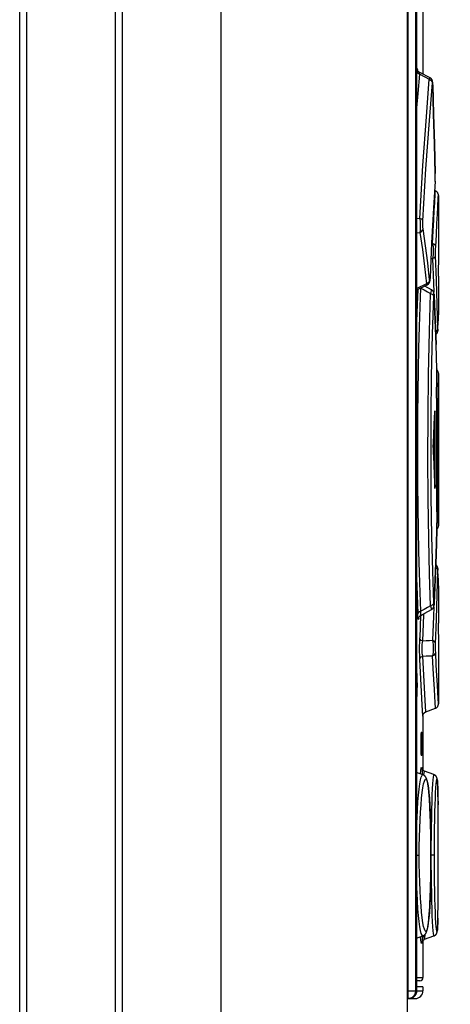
# Model space of a CAD drawing. Extents: x 0 to 594, y 0 to 420.
# Tile 28 of 101: x 265.68 to 271.23, y 243.73 to 256.45. Entities that reach past the tile are written whole.
import ezdxf

# ---------------------------------------------------------------- set-up
doc = ezdxf.new("R2010")
doc.units = 0
doc.header["$LTSCALE"] = 32.67
doc.layers.get('0').update_dxf_attribs({"linetype": 'CONTINUOUS'})
doc.styles.get("Standard").update_dxf_attribs({"font": 'txt', "width": 0.8})
doc.dimstyles.get("Standard").update_dxf_attribs({"dimtxt": 2.5, "dimasz": 2.5, "dimexe": 1.25, "dimexo": 0.625, "dimtad": 1, "dimcen": 2.5, "dimazin": 3, "dimtfac": 1, "dimtmove": 0, "dimatfit": 3})

# ---------------------------------------------------------------- blocks, each defined once
blk = doc.blocks.new('_FILLED')
at = {"color": 0, "linetype": 'BYBLOCK'}
blk.add_solid([(0, 0), (-1, 0.1429), (-1, -0.1429)], dxfattribs=at)
blk = doc.blocks.new('*D12')
at = {"color": 2, "linetype": 'CONTINUOUS'}
for p, q in [((265.876, 271.153), (270.846, 271.153)), ((272.231, 271.153), (281.969, 271.153)), ((280.969, 271.153), (280.969, 222.353)), ((280.969, 173.552), (280.969, 222.353)), ((271.119, 173.552), (281.969, 173.552))]:
    blk.add_line(p, q, dxfattribs=at)
at = {"color": 2, "linetype": 'CONTINUOUS', "xscale": 3.5, "yscale": 3.5, "zscale": 3.5}
for p, rotation in [((280.969, 271.153), 90), ((280.969, 173.552), 270)]:
    blk.add_blockref('_FILLED', p, dxfattribs=dict(at, rotation=rotation))
at = {"color": 5, "linetype": 'CONTINUOUS', "width": 0.8}
blk.add_text('488', height=3.5, rotation=90, dxfattribs=at).set_placement((280.094, 215.663))

msp = doc.modelspace()

# ---------------------------------------------------------------- linework, layer by layer
at = {"color": 7, "linetype": 'CONTINUOUS'}
for p, q in [((265.676, 173.952), (265.676, 269.953)), ((265.766, 173.952), (265.766, 269.953)), ((266.906, 269.953), (266.906, 173.952)), ((266.996, 269.953), (266.996, 173.952)), ((268.276, 173.552), (268.276, 269.953)), ((270.686, 243.803), (270.686, 269.953)), ((270.676, 269.853), (270.676, 173.552)), ((270.786, 243.903), (270.786, 269.853)), ((270.796, 269.853), (270.796, 243.903)), ((270.797, 269.853), (270.797, 243.903)), ((270.878, 256.749), (270.878, 255.743)), ((270.797, 255.78), (270.798, 255.79)), ((270.806, 255.801), (270.806, 255.801)), ((270.806, 255.801), (270.806, 255.801)), ((270.807, 255.801), (270.807, 255.798)), ((270.97, 255.696), (270.836, 255.765)), ((270.837, 255.742), (270.96, 255.679)), ((271.004, 255.629), (271.004, 255.633)), ((271.005, 255.625), (271.004, 255.629)), ((271.005, 255.621), (271.005, 255.625)), ((271.005, 255.616), (271.005, 255.621)), ((271.005, 255.611), (271.005, 255.616)), ((271.005, 255.605), (271.005, 255.611)), ((271.005, 255.604), (271.005, 255.605)), ((271.016, 255.225), (271.005, 255.605)), ((271.026, 254.844), (271.016, 255.225)), ((271.035, 254.456), (271.026, 254.844)), ((271.026, 254.842), (271.035, 254.462)), ((271.035, 254.463), (271.035, 254.462)), ((271.035, 254.45), (271.035, 254.456)), ((271.035, 254.442), (271.035, 254.45)), ((271.035, 254.431), (271.035, 254.442)), ((271.035, 254.421), (271.035, 254.431)), ((271.035, 254.41), (271.035, 254.421)), ((271.035, 254.402), (271.035, 254.41)), ((271.035, 254.395), (271.035, 254.402)), ((271.035, 254.387), (271.035, 254.395)), ((271.035, 254.38), (271.035, 254.387)), ((271.035, 254.376), (271.035, 254.38)), ((271.034, 254.36), (271.014, 254.013)), ((271.034, 254.367), (271.035, 254.371)), ((271.034, 254.36), (271.034, 254.356)), ((271.034, 254.356), (271.034, 254.36)), ((271.035, 254.371), (271.035, 254.376)), ((271.038, 254.235), (271.027, 254.239)), ((271.03, 254.083), (271.037, 254.207)), ((271.037, 254.207), (271.038, 254.235)), ((271.069, 254.03), (271.076, 254.151)), ((271.076, 254.151), (271.078, 254.179)), ((271.078, 254.176), (271.078, 253.672)), ((270.838, 253.878), (270.797, 253.873)), ((270.797, 253.693), (270.84, 253.699)), ((271.003, 253.557), (270.99, 253.557)), ((270.981, 253.362), (271.003, 253.361)), ((270.971, 253.104), (270.971, 253.112)), ((270.971, 253.109), (270.971, 253.112)), ((271.076, 253.202), (271.076, 253.173)), ((271.076, 253.133), (271.078, 253.133)), ((271.078, 253.133), (271.078, 252.708)), ((270.801, 252.976), (270.797, 253.012)), ((270.925, 253.037), (270.801, 252.976)), ((270.801, 252.956), (270.934, 253.022)), ((270.852, 252.981), (270.852, 252.981)), ((270.852, 252.981), (270.852, 252.981)), ((270.989, 252.959), (270.903, 253.006)), ((270.97, 253.099), (270.971, 253.104)), ((270.801, 252.976), (270.797, 252.974)), ((270.797, 252.954), (270.801, 252.956)), ((271.021, 252.902), (271.022, 252.883)), ((271.021, 252.899), (271.021, 252.901)), ((271.021, 252.896), (271.021, 252.899)), ((271.021, 252.893), (271.021, 252.896)), ((271.022, 252.889), (271.021, 252.893)), ((271.022, 252.886), (271.022, 252.889)), ((271.022, 252.883), (271.022, 252.886)), ((271.035, 252.57), (271.022, 252.886)), ((271.078, 252.708), (271.073, 252.556)), ((271.047, 252.253), (271.035, 252.57)), ((271.07, 252.435), (271.073, 252.556)), ((271.051, 252.386), (271.052, 252.387)), ((271.052, 252.387), (271.054, 252.389)), ((271.06, 252.398), (271.061, 252.399)), ((271.061, 252.399), (271.062, 252.4)), ((271.062, 252.4), (271.063, 252.402)), ((271.063, 252.403), (271.064, 252.404)), ((271.063, 252.402), (271.063, 252.403)), ((271.064, 252.405), (271.065, 252.407)), ((271.064, 252.404), (271.064, 252.405)), ((271.065, 252.408), (271.066, 252.409)), ((271.065, 252.406), (271.065, 252.408)), ((271.066, 252.411), (271.067, 252.412)), ((271.066, 252.41), (271.066, 252.411)), ((271.066, 252.409), (271.066, 252.41)), ((271.067, 252.415), (271.068, 252.416)), ((271.067, 252.414), (271.068, 252.415)), ((271.067, 252.413), (271.067, 252.414)), ((271.067, 252.412), (271.067, 252.413)), ((271.068, 252.419), (271.068, 252.419)), ((271.068, 252.418), (271.068, 252.419)), ((271.068, 252.417), (271.068, 252.418)), ((271.068, 252.417), (271.068, 252.417)), ((271.068, 252.416), (271.068, 252.417)), ((271.069, 252.429), (271.07, 252.44)), ((271.069, 252.431), (271.07, 252.433)), ((271.069, 252.43), (271.069, 252.431)), ((271.069, 252.429), (271.069, 252.43)), ((271.069, 252.428), (271.069, 252.429)), ((271.07, 252.439), (271.07, 252.44)), ((271.07, 252.433), (271.07, 252.435)), ((271.056, 251.935), (271.047, 252.253)), ((271.052, 251.558), (271.057, 251.848)), ((271.056, 251.937), (271.056, 251.935)), ((271.056, 251.929), (271.056, 251.935)), ((271.057, 251.919), (271.056, 251.929)), ((271.056, 251.842), (271.056, 251.841)), ((271.057, 251.91), (271.057, 251.919)), ((271.057, 251.897), (271.057, 251.91)), ((271.057, 251.884), (271.057, 251.897)), ((271.057, 251.871), (271.057, 251.884)), ((271.057, 251.858), (271.057, 251.871)), ((271.057, 251.848), (271.057, 251.858)), ((271.077, 251.815), (271.078, 251.878)), ((271.078, 251.882), (271.078, 251.883)), ((271.078, 251.882), (271.078, 251.882)), ((271.078, 251.881), (271.078, 251.882)), ((271.078, 251.881), (271.078, 251.881)), ((271.078, 251.88), (271.078, 251.881)), ((271.078, 251.88), (271.078, 251.88)), ((271.078, 251.879), (271.078, 251.879)), ((271.078, 251.879), (271.078, 251.879)), ((271.078, 251.879), (271.078, 249.908)), ((271.075, 251.704), (271.077, 251.815)), ((271.052, 251.531), (271.05, 251.236)), ((271.052, 251.558), (271.052, 251.531)), ((271.033, 251.353), (271.029, 251.353)), ((271.033, 250.433), (271.033, 251.353)), ((271.049, 251.213), (271.048, 250.905)), ((271.05, 251.236), (271.049, 251.213)), ((271.013, 250.996), (271.013, 250.791)), ((271.048, 250.905), (271.048, 250.882)), ((271.048, 250.893), (271.069, 250.893)), ((271.048, 250.882), (271.049, 250.574)), ((271.049, 250.574), (271.05, 250.551)), ((271.05, 250.551), (271.052, 250.257)), ((271.029, 250.433), (271.033, 250.433)), ((271.052, 250.257), (271.052, 250.228)), ((271.052, 250.228), (271.056, 249.945)), ((271.056, 249.946), (271.056, 249.945)), ((271.057, 249.943), (271.056, 249.946)), ((271.057, 249.933), (271.057, 249.943)), ((271.057, 249.921), (271.057, 249.933)), ((271.056, 249.86), (271.057, 249.87)), ((271.056, 249.854), (271.056, 249.86)), ((271.056, 249.851), (271.056, 249.85)), ((271.057, 249.905), (271.057, 249.918)), ((271.057, 249.892), (271.057, 249.905)), ((271.057, 249.88), (271.057, 249.892)), ((271.057, 249.87), (271.057, 249.88)), ((271.077, 249.902), (271.078, 249.903)), ((271.077, 249.902), (271.077, 249.902)), ((271.077, 249.901), (271.077, 249.902)), ((271.077, 249.901), (271.077, 249.901)), ((271.077, 249.9), (271.077, 249.901)), ((271.077, 249.9), (271.077, 249.9)), ((271.077, 249.9), (271.077, 249.9)), ((271.077, 249.899), (271.077, 249.9)), ((271.077, 249.899), (271.077, 249.899)), ((271.078, 249.908), (271.078, 249.908)), ((271.078, 249.908), (271.078, 249.908)), ((271.078, 249.907), (271.078, 249.908)), ((271.078, 249.907), (271.078, 249.907)), ((271.078, 249.907), (271.078, 249.907)), ((271.078, 249.906), (271.078, 249.907)), ((271.078, 249.906), (271.078, 249.906)), ((271.078, 249.906), (271.078, 249.906)), ((271.078, 249.905), (271.078, 249.906)), ((271.078, 249.905), (271.078, 249.905)), ((271.078, 249.905), (271.078, 249.905)), ((271.078, 249.904), (271.078, 249.905)), ((271.078, 249.904), (271.078, 249.904)), ((271.078, 249.903), (271.078, 249.904)), ((271.078, 249.903), (271.078, 249.903)), ((271.069, 249.359), (271.069, 249.36)), ((271.069, 249.358), (271.069, 249.359)), ((271.069, 249.357), (271.069, 249.358)), ((271.069, 249.356), (271.069, 249.357)), ((271.07, 249.354), (271.069, 249.356)), ((271.07, 249.352), (271.07, 249.354)), ((271.07, 249.35), (271.07, 249.352)), ((271.073, 249.231), (271.07, 249.35)), ((271.07, 249.346), (271.07, 249.348)), ((271.022, 248.9), (271.035, 249.217)), ((271.073, 249.231), (271.075, 249.175)), ((271.074, 249.199), (271.078, 249.079)), ((271.078, 249.079), (271.078, 248.653)), ((271.021, 248.893), (271.022, 248.896)), ((271.021, 248.89), (271.021, 248.893)), ((271.021, 248.887), (271.021, 248.89)), ((271.022, 248.901), (271.022, 248.904)), ((271.022, 248.896), (271.022, 248.9)), ((270.847, 248.75), (270.837, 248.461)), ((271.076, 248.653), (271.078, 248.653)), ((271.076, 248.613), (271.076, 248.585)), ((271.077, 248.278), (271.078, 248.113)), ((271.078, 248.113), (271.078, 247.611)), ((270.917, 247.508), (270.908, 247.654)), ((270.917, 247.508), (271.038, 247.552)), ((270.878, 247.452), (270.878, 246.752)), ((270.852, 247.203), (270.852, 246.983)), ((270.865, 247.203), (270.852, 247.203)), ((270.853, 247.243), (270.864, 247.243)), ((270.865, 246.983), (270.865, 247.203)), ((270.852, 246.983), (270.865, 246.983)), ((270.864, 246.943), (270.853, 246.943)), ((270.864, 246.775), (270.864, 246.776)), ((270.864, 246.775), (270.864, 246.776)), ((270.864, 246.775), (270.864, 246.775)), ((270.877, 246.694), (270.797, 246.724)), ((271.02, 246.695), (270.899, 246.739)), ((271.062, 246.637), (271.062, 246.638)), ((271.063, 246.627), (271.063, 246.629)), ((271.064, 246.626), (271.063, 246.627)), ((271.064, 246.624), (271.064, 246.626)), ((271.064, 246.621), (271.064, 246.624)), ((271.064, 246.619), (271.064, 246.622)), ((271.065, 246.617), (271.064, 246.619)), ((271.065, 246.614), (271.065, 246.617)), ((271.066, 246.6), (271.065, 246.608)), ((271.066, 246.591), (271.066, 246.6)), ((271.067, 246.58), (271.066, 246.591)), ((271.068, 246.568), (271.067, 246.58)), ((271.068, 246.554), (271.068, 246.568)), ((271.069, 246.538), (271.068, 246.554)), ((271.07, 246.511), (271.069, 246.538)), ((271.07, 246.483), (271.07, 246.511)), ((270.955, 246.459), (270.953, 246.48)), ((270.957, 246.437), (270.955, 246.459)), ((270.959, 246.414), (270.957, 246.437)), ((270.961, 246.389), (270.959, 246.414)), ((270.963, 246.365), (270.961, 246.389)), ((271.071, 246.441), (271.07, 246.483)), ((271.072, 246.408), (271.071, 246.441)), ((271.072, 246.408), (271.073, 246.306)), ((270.964, 246.339), (270.963, 246.365)), ((270.966, 246.312), (270.964, 246.339)), ((270.967, 246.284), (270.966, 246.312)), ((270.969, 246.241), (270.967, 246.284)), ((270.971, 246.196), (270.969, 246.241)), ((271.074, 246.267), (271.073, 246.36)), ((271.075, 246.148), (271.073, 246.306)), ((270.973, 246.15), (270.971, 246.196)), ((270.975, 246.103), (270.973, 246.15)), ((271.075, 246.053), (271.074, 246.212)), ((271.076, 245.935), (271.075, 246.11)), ((270.976, 246.054), (270.975, 246.103)), ((270.977, 246.004), (270.976, 246.054)), ((270.978, 245.97), (270.977, 246.004)), ((271.076, 245.83), (271.075, 246.002)), ((270.979, 245.918), (270.978, 245.97)), ((270.98, 245.866), (270.979, 245.918)), ((270.981, 245.796), (270.98, 245.866)), ((271.076, 245.743), (271.076, 245.887)), ((270.981, 245.725), (270.981, 245.796)), ((271.076, 245.564), (271.076, 245.77)), ((270.797, 245.653), (270.83, 245.653)), ((270.981, 245.653), (270.981, 245.725)), ((270.981, 245.582), (270.981, 245.653)), ((271.025, 245.653), (270.981, 245.653)), ((271.076, 245.476), (271.076, 245.653)), ((270.98, 245.441), (270.981, 245.511)), ((270.981, 245.511), (270.981, 245.582)), ((271.076, 245.354), (271.076, 245.535)), ((270.978, 245.336), (270.979, 245.388)), ((270.979, 245.388), (270.98, 245.441)), ((271.075, 245.221), (271.076, 245.418)), ((270.974, 245.188), (270.976, 245.236)), ((270.976, 245.236), (270.977, 245.286)), ((270.977, 245.286), (270.978, 245.336)), ((271.075, 245.127), (271.075, 245.304)), ((270.969, 245.051), (270.971, 245.095)), ((270.971, 245.095), (270.973, 245.141)), ((270.973, 245.141), (270.974, 245.188)), ((271.073, 244.945), (271.074, 245.094)), ((271.074, 245.025), (271.075, 245.195)), ((270.963, 244.955), (270.965, 244.981)), ((270.965, 244.981), (270.967, 245.009)), ((270.967, 245.009), (270.969, 245.051)), ((271.072, 244.886), (271.073, 244.999)), ((270.956, 244.859), (270.958, 244.882)), ((270.958, 244.882), (270.96, 244.905)), ((270.96, 244.905), (270.962, 244.93)), ((270.962, 244.93), (270.963, 244.955)), ((271.071, 244.832), (271.072, 244.915)), ((271.071, 244.853), (271.072, 244.886)), ((271.066, 244.713), (271.067, 244.72)), ((271.066, 244.707), (271.066, 244.713)), ((271.067, 244.728), (271.068, 244.741)), ((271.067, 244.72), (271.067, 244.728)), ((271.068, 244.757), (271.069, 244.777)), ((271.068, 244.741), (271.068, 244.757)), ((271.069, 244.777), (271.07, 244.803)), ((271.07, 244.803), (271.071, 244.832)), ((270.797, 244.583), (270.877, 244.612)), ((270.899, 244.568), (271.02, 244.612)), ((271.065, 244.702), (271.066, 244.707)), ((271.065, 244.696), (271.065, 244.702)), ((271.065, 244.692), (271.065, 244.696)), ((270.878, 244.554), (270.878, 244.073)), ((270.895, 244.566), (270.897, 244.567)), ((270.797, 244.073), (270.878, 244.073)), ((270.838, 244.033), (270.797, 244.033)), ((270.878, 243.953), (270.797, 243.953)), ((270.878, 243.953), (270.878, 243.903)), ((270.676, 243.903), (270.878, 243.903)), ((270.676, 243.803), (270.778, 243.803)), ((270.697, 243.803), (270.7, 243.803)), ((270.703, 243.804), (270.706, 243.804)), ((270.706, 243.804), (270.71, 243.804)), ((270.709, 243.804), (270.713, 243.805)), ((270.713, 243.805), (270.716, 243.805)), ((270.716, 243.805), (270.719, 243.806)), ((270.722, 243.807), (270.719, 243.806)), ((270.725, 243.808), (270.729, 243.809))]:
    msp.add_line(p, q, dxfattribs=at)
for points in [[(270.798, 255.79), (270.801, 255.813), (270.804, 255.817), (270.807, 255.801)], [(270.798, 255.79), (270.803, 255.77), (270.816, 255.754), (270.837, 255.742)], [(270.836, 255.765), (270.834, 255.765), (270.832, 255.766), (270.831, 255.768), (270.829, 255.769), (270.827, 255.77), (270.825, 255.771), (270.824, 255.773), (270.822, 255.774), (270.821, 255.775), (270.819, 255.777), (270.818, 255.778), (270.817, 255.78), (270.816, 255.781), (270.815, 255.782), (270.814, 255.784), (270.813, 255.785), (270.812, 255.786), (270.812, 255.787), (270.811, 255.788), (270.811, 255.789), (270.81, 255.79), (270.81, 255.791), (270.809, 255.792), (270.809, 255.793), (270.808, 255.793), (270.808, 255.794), (270.808, 255.795), (270.808, 255.796), (270.807, 255.796), (270.807, 255.797), (270.807, 255.797), (270.807, 255.798), (270.807, 255.798), (270.807, 255.799), (270.806, 255.799), (270.806, 255.8), (270.806, 255.8), (270.806, 255.8), (270.806, 255.8), (270.806, 255.801), (270.806, 255.801)], [(270.797, 255.263), (270.816, 255.494), (270.837, 255.742)], [(270.837, 255.742), (270.835, 255.761), (270.836, 255.765)], [(270.838, 253.878), (270.878, 254.562), (270.922, 255.191), (270.96, 255.679)], [(270.969, 255.696), (270.967, 255.695), (270.96, 255.679)], [(270.96, 255.679), (270.98, 255.668), (270.994, 255.651), (271, 255.631)], [(271.004, 255.633), (271.004, 255.635), (271.004, 255.636), (271.004, 255.638), (271.004, 255.639), (271.003, 255.64), (271.003, 255.642), (271.003, 255.643), (271.003, 255.644), (271.003, 255.645), (271.003, 255.646), (271.003, 255.647), (271.003, 255.648), (271.002, 255.649), (271.002, 255.65), (271.002, 255.651), (271.002, 255.652), (271.002, 255.652), (271.002, 255.653), (271.001, 255.654), (271.001, 255.655), (271.001, 255.656), (271.001, 255.657), (271.001, 255.658), (271, 255.659), (271, 255.659), (271, 255.66), (270.999, 255.661), (270.999, 255.662), (270.999, 255.664), (270.998, 255.665), (270.998, 255.666), (270.997, 255.667), (270.996, 255.669), (270.996, 255.67), (270.995, 255.672), (270.994, 255.673), (270.993, 255.675), (270.992, 255.677), (270.991, 255.678), (270.989, 255.68), (270.988, 255.681), (270.987, 255.683), (270.985, 255.685), (270.984, 255.686), (270.982, 255.688), (270.981, 255.689), (270.979, 255.69), (270.977, 255.692), (270.975, 255.693), (270.973, 255.694), (270.972, 255.695), (270.97, 255.696)], [(270.877, 253.849), (270.917, 254.52), (270.961, 255.144), (271, 255.631)], [(271.005, 255.604), (271.004, 255.628), (271.003, 255.641), (271.001, 255.642), (271, 255.631)], [(271.005, 255.604), (271.016, 255.223), (271.026, 254.842)], [(271.034, 254.36), (271.035, 254.38), (271.035, 254.406), (271.035, 254.434), (271.035, 254.462)], [(271.034, 254.36), (271.034, 254.362), (271.034, 254.367)], [(271.078, 254.179), (271.078, 254.18), (271.078, 254.182), (271.078, 254.184), (271.077, 254.186), (271.077, 254.188), (271.077, 254.19), (271.076, 254.192), (271.076, 254.194), (271.075, 254.196), (271.074, 254.198), (271.074, 254.2), (271.073, 254.202), (271.072, 254.204), (271.071, 254.206), (271.07, 254.208), (271.069, 254.21), (271.068, 254.212), (271.067, 254.213), (271.065, 254.215), (271.064, 254.217), (271.063, 254.218), (271.061, 254.22), (271.06, 254.222), (271.058, 254.223), (271.056, 254.224), (271.055, 254.226), (271.053, 254.227), (271.051, 254.228), (271.049, 254.23), (271.048, 254.231), (271.046, 254.232), (271.044, 254.233), (271.042, 254.234), (271.04, 254.234), (271.038, 254.235)], [(271.014, 254.013), (270.99, 253.565), (270.971, 253.112)], [(271.003, 253.557), (271.011, 253.721), (271.018, 253.864), (271.024, 253.985), (271.03, 254.083)], [(271.043, 253.512), (271.051, 253.674), (271.058, 253.815), (271.064, 253.934), (271.069, 254.03)], [(270.838, 253.878), (270.842, 253.83), (270.844, 253.779), (270.843, 253.734), (270.84, 253.699)], [(270.877, 253.849), (270.871, 253.861), (270.858, 253.871), (270.838, 253.878)], [(270.84, 253.699), (270.86, 253.71), (270.874, 253.727), (270.88, 253.747)], [(270.88, 253.747), (270.878, 253.768), (270.877, 253.793), (270.877, 253.821), (270.877, 253.849)], [(270.964, 253.086), (270.939, 253.306), (270.91, 253.527), (270.88, 253.747)], [(270.84, 253.699), (270.871, 253.478), (270.899, 253.258), (270.925, 253.037)], [(271.078, 253.672), (271.077, 253.508), (271.077, 253.355), (271.076, 253.202)], [(271.003, 253.557), (271.009, 253.514), (271.011, 253.461), (271.009, 253.408), (271.003, 253.361)], [(271.043, 253.512), (271.038, 253.531), (271.024, 253.547), (271.003, 253.557)], [(271.042, 253.4), (271.042, 253.429), (271.042, 253.459), (271.042, 253.488), (271.043, 253.512)], [(271.003, 253.361), (271.023, 253.37), (271.037, 253.384), (271.042, 253.4)], [(271.003, 253.361), (271.013, 253.044), (271.017, 252.926)], [(271.068, 252.451), (271.061, 252.768), (271.053, 253.084), (271.042, 253.4)], [(270.971, 253.112), (270.969, 253.089), (270.968, 253.077), (270.966, 253.076), (270.964, 253.086)], [(271.076, 253.173), (271.076, 253.153), (271.076, 253.139), (271.076, 253.133)], [(270.852, 248.806), (270.843, 249.049), (270.835, 249.308), (270.827, 249.579), (270.821, 249.86), (270.817, 250.149), (270.813, 250.444), (270.812, 250.742), (270.812, 251.042), (270.813, 251.341), (270.816, 251.636), (270.821, 251.926), (270.827, 252.208), (270.835, 252.479), (270.843, 252.738), (270.852, 252.981)], [(270.852, 252.981), (270.894, 252.957), (270.936, 252.934), (270.977, 252.91)], [(270.964, 253.086), (270.959, 253.066), (270.945, 253.049), (270.925, 253.037)], [(270.925, 253.037), (270.932, 253.022), (270.934, 253.022)], [(270.933, 253.022), (270.934, 253.022), (270.936, 253.023), (270.938, 253.024), (270.94, 253.025), (270.942, 253.026), (270.943, 253.028), (270.945, 253.029), (270.947, 253.031), (270.948, 253.032), (270.95, 253.034), (270.951, 253.035), (270.953, 253.037), (270.954, 253.038), (270.955, 253.04), (270.957, 253.042), (270.958, 253.043), (270.959, 253.045), (270.96, 253.047), (270.961, 253.048), (270.961, 253.049), (270.962, 253.051), (270.962, 253.052), (270.963, 253.053), (270.963, 253.054), (270.964, 253.056), (270.964, 253.057), (270.965, 253.058), (270.965, 253.059), (270.965, 253.06), (270.966, 253.061), (270.966, 253.062), (270.966, 253.063), (270.966, 253.063), (270.966, 253.064), (270.967, 253.065), (270.967, 253.066), (270.967, 253.067), (270.967, 253.068), (270.967, 253.069), (270.968, 253.07), (270.968, 253.072), (270.968, 253.073), (270.968, 253.074), (270.968, 253.075), (270.969, 253.077), (270.969, 253.078), (270.969, 253.079), (270.969, 253.081), (270.969, 253.083), (270.969, 253.084), (270.969, 253.086), (270.97, 253.088), (270.97, 253.09), (270.97, 253.092), (270.97, 253.094), (270.97, 253.099)], [(270.81, 252.961), (270.803, 252.769), (270.797, 252.552)], [(270.801, 252.956), (270.8, 252.958), (270.801, 252.976)], [(270.977, 248.876), (270.964, 249.286), (270.954, 249.738), (270.946, 250.26), (270.942, 250.784), (270.944, 251.33), (270.95, 251.865), (270.962, 252.42), (270.977, 252.91)], [(270.989, 252.959), (270.988, 252.959), (270.985, 252.944), (270.977, 252.91)], [(270.977, 252.91), (270.997, 252.903), (271.011, 252.891), (271.017, 252.877)], [(271.017, 248.91), (271.004, 249.325), (270.993, 249.777), (270.985, 250.286), (270.982, 250.794), (270.983, 251.321), (270.99, 251.84), (271.001, 252.387), (271.017, 252.877)], [(271.021, 252.901), (271.021, 252.902), (271.021, 252.904), (271.021, 252.905), (271.021, 252.906), (271.02, 252.907), (271.02, 252.908), (271.02, 252.909), (271.02, 252.91), (271.02, 252.911), (271.02, 252.912), (271.02, 252.913), (271.02, 252.913), (271.019, 252.914), (271.019, 252.915), (271.019, 252.916), (271.019, 252.917), (271.019, 252.918), (271.019, 252.918), (271.018, 252.919), (271.018, 252.92), (271.018, 252.921), (271.018, 252.922), (271.018, 252.922), (271.017, 252.923), (271.017, 252.924), (271.017, 252.925), (271.016, 252.926), (271.016, 252.927), (271.015, 252.929), (271.015, 252.93), (271.014, 252.931), (271.014, 252.932), (271.013, 252.934), (271.012, 252.935), (271.012, 252.937), (271.011, 252.938), (271.01, 252.94), (271.009, 252.941), (271.007, 252.943), (271.006, 252.945), (271.005, 252.946), (271.003, 252.948), (271.002, 252.949), (271, 252.951), (270.999, 252.952), (270.997, 252.954), (270.995, 252.955), (270.993, 252.956), (270.992, 252.958), (270.99, 252.959), (270.989, 252.959)], [(271.017, 252.877), (271.018, 252.898), (271.019, 252.907), (271.021, 252.902)], [(271.022, 252.883), (271.035, 252.567), (271.047, 252.251)], [(271.068, 252.451), (271.063, 252.435), (271.049, 252.421), (271.041, 252.417)], [(271.042, 252.379), (271.042, 252.379), (271.044, 252.38), (271.046, 252.382), (271.048, 252.383), (271.049, 252.384), (271.051, 252.386)], [(271.054, 252.389), (271.055, 252.391), (271.056, 252.392)], [(271.056, 252.392), (271.058, 252.394), (271.059, 252.395), (271.06, 252.396), (271.06, 252.398)], [(271.068, 252.451), (271.069, 252.433), (271.069, 252.429)], [(271.068, 252.419), (271.068, 252.42), (271.069, 252.42), (271.069, 252.421), (271.069, 252.421), (271.069, 252.422), (271.069, 252.423), (271.069, 252.423), (271.069, 252.424), (271.069, 252.424), (271.069, 252.425), (271.069, 252.425), (271.069, 252.426), (271.069, 252.426), (271.069, 252.427), (271.069, 252.428)], [(271.056, 251.842), (271.057, 251.874), (271.057, 251.908), (271.056, 251.935)], [(271.078, 251.883), (271.078, 251.883), (271.078, 251.883), (271.078, 251.884), (271.078, 251.884), (271.078, 251.884), (271.077, 251.884), (271.077, 251.885), (271.077, 251.885), (271.077, 251.885), (271.077, 251.886), (271.077, 251.886), (271.077, 251.886), (271.077, 251.887), (271.077, 251.887), (271.077, 251.887), (271.077, 251.887), (271.077, 251.888), (271.077, 251.888), (271.077, 251.888), (271.077, 251.889), (271.077, 251.889), (271.077, 251.889), (271.077, 251.89), (271.077, 251.89), (271.077, 251.89), (271.077, 251.891), (271.076, 251.891), (271.076, 251.891), (271.076, 251.892), (271.076, 251.892), (271.076, 251.892), (271.076, 251.893), (271.076, 251.893), (271.076, 251.894), (271.076, 251.894), (271.076, 251.894), (271.076, 251.895), (271.075, 251.895), (271.075, 251.895), (271.075, 251.896), (271.075, 251.896), (271.075, 251.896), (271.075, 251.897), (271.075, 251.897), (271.075, 251.898), (271.075, 251.898), (271.074, 251.898), (271.074, 251.899), (271.074, 251.899), (271.074, 251.899), (271.074, 251.9), (271.074, 251.9), (271.074, 251.901), (271.073, 251.901), (271.073, 251.901), (271.073, 251.902), (271.073, 251.902), (271.073, 251.903), (271.073, 251.903), (271.072, 251.903), (271.072, 251.904), (271.072, 251.904), (271.072, 251.905), (271.072, 251.905), (271.071, 251.906), (271.071, 251.906), (271.071, 251.906), (271.071, 251.907), (271.07, 251.907), (271.07, 251.908), (271.07, 251.908), (271.07, 251.909), (271.069, 251.909), (271.069, 251.91), (271.069, 251.91), (271.068, 251.911), (271.068, 251.911), (271.068, 251.912), (271.067, 251.912), (271.067, 251.913), (271.067, 251.913), (271.066, 251.914), (271.066, 251.914), (271.066, 251.915), (271.065, 251.915), (271.065, 251.916), (271.064, 251.916), (271.064, 251.917), (271.063, 251.918), (271.063, 251.918), (271.062, 251.919), (271.062, 251.919), (271.061, 251.92), (271.061, 251.92), (271.06, 251.921), (271.059, 251.922), (271.059, 251.922), (271.058, 251.923), (271.057, 251.924), (271.057, 251.924), (271.056, 251.924)], [(271.078, 251.879), (271.078, 251.88), (271.078, 251.88)], [(271.069, 250.893), (271.069, 251.012), (271.07, 251.128), (271.07, 251.243), (271.071, 251.351), (271.072, 251.453), (271.073, 251.547), (271.074, 251.631), (271.075, 251.704)], [(271.01, 250.922), (271.017, 251.075), (271.024, 251.228), (271.03, 251.382)], [(271.031, 251.393), (271.031, 251.391), (271.03, 251.382)], [(271.033, 251.353), (271.033, 251.372), (271.032, 251.386), (271.032, 251.393), (271.031, 251.393)], [(271.01, 250.922), (271.009, 250.913), (271.009, 250.904), (271.009, 250.893)], [(271.009, 250.893), (271.009, 250.883), (271.009, 250.873), (271.01, 250.865)], [(271.01, 250.865), (271.017, 250.712), (271.024, 250.558), (271.03, 250.405)], [(271.078, 249.908), (271.077, 249.972), (271.076, 250.021), (271.075, 250.083), (271.074, 250.156), (271.073, 250.24), (271.072, 250.334), (271.071, 250.436), (271.07, 250.545), (271.07, 250.659), (271.069, 250.776), (271.069, 250.893)], [(271.03, 250.405), (271.031, 250.395), (271.031, 250.393)], [(271.031, 250.393), (271.032, 250.394), (271.032, 250.401), (271.033, 250.415), (271.033, 250.433)], [(271.056, 249.851), (271.057, 249.879), (271.057, 249.914), (271.056, 249.945)], [(271.056, 249.854), (271.047, 249.535), (271.035, 249.22), (271.022, 248.904)], [(271.035, 249.217), (271.047, 249.534), (271.056, 249.85)], [(271.056, 249.862), (271.057, 249.863), (271.057, 249.863), (271.058, 249.864), (271.059, 249.864), (271.059, 249.865), (271.06, 249.865), (271.06, 249.866), (271.061, 249.867), (271.061, 249.867), (271.062, 249.868), (271.062, 249.868), (271.063, 249.869), (271.063, 249.869), (271.064, 249.87), (271.064, 249.87), (271.065, 249.871), (271.065, 249.871), (271.065, 249.872), (271.066, 249.872), (271.066, 249.873), (271.066, 249.873), (271.067, 249.874), (271.067, 249.874), (271.067, 249.875), (271.068, 249.875), (271.068, 249.875), (271.068, 249.876), (271.069, 249.876), (271.069, 249.877), (271.069, 249.877), (271.069, 249.878), (271.07, 249.878), (271.07, 249.879), (271.07, 249.879), (271.07, 249.879), (271.071, 249.88), (271.071, 249.88), (271.071, 249.881), (271.071, 249.881), (271.071, 249.882), (271.072, 249.882), (271.072, 249.882), (271.072, 249.883), (271.072, 249.883), (271.072, 249.884), (271.073, 249.884), (271.073, 249.884), (271.073, 249.885), (271.073, 249.885), (271.073, 249.886), (271.073, 249.886), (271.074, 249.886), (271.074, 249.887), (271.074, 249.887), (271.074, 249.888), (271.074, 249.888), (271.074, 249.888), (271.074, 249.889), (271.075, 249.889), (271.075, 249.889), (271.075, 249.89), (271.075, 249.89), (271.075, 249.89), (271.075, 249.891), (271.075, 249.891), (271.075, 249.892), (271.075, 249.892), (271.076, 249.892), (271.076, 249.893), (271.076, 249.893), (271.076, 249.893), (271.076, 249.894), (271.076, 249.894), (271.076, 249.894), (271.076, 249.894), (271.076, 249.895), (271.076, 249.895), (271.076, 249.895), (271.076, 249.896), (271.076, 249.896), (271.077, 249.896), (271.077, 249.896), (271.077, 249.897), (271.077, 249.897), (271.077, 249.897), (271.077, 249.898), (271.077, 249.898), (271.077, 249.898), (271.077, 249.899)], [(271.041, 249.37), (271.049, 249.367), (271.063, 249.353), (271.068, 249.336)], [(271.069, 249.36), (271.069, 249.361), (271.069, 249.361), (271.069, 249.362), (271.069, 249.362), (271.069, 249.363), (271.069, 249.363), (271.069, 249.364), (271.069, 249.364), (271.069, 249.365), (271.069, 249.365), (271.069, 249.366), (271.069, 249.366), (271.068, 249.367), (271.068, 249.367), (271.068, 249.368), (271.068, 249.369), (271.068, 249.369), (271.068, 249.37), (271.068, 249.371), (271.068, 249.372), (271.067, 249.372), (271.067, 249.373), (271.067, 249.374), (271.067, 249.375), (271.066, 249.376), (271.066, 249.377), (271.066, 249.378), (271.065, 249.379), (271.065, 249.38), (271.064, 249.382), (271.064, 249.383), (271.063, 249.384), (271.063, 249.385), (271.062, 249.386), (271.061, 249.387), (271.061, 249.389), (271.06, 249.39), (271.059, 249.391), (271.058, 249.392), (271.057, 249.394), (271.056, 249.395), (271.055, 249.397), (271.054, 249.398), (271.052, 249.4), (271.051, 249.401), (271.049, 249.403), (271.048, 249.404), (271.046, 249.405), (271.044, 249.407), (271.042, 249.408), (271.042, 249.408)], [(271.042, 248.386), (271.053, 248.703), (271.061, 249.019), (271.068, 249.336)], [(271.07, 249.346), (271.069, 249.357), (271.069, 249.353), (271.068, 249.336)], [(270.797, 249.235), (270.803, 249.018), (270.812, 248.771)], [(271.017, 248.91), (271.011, 248.896), (270.997, 248.884), (270.977, 248.876)], [(271.022, 248.904), (271.021, 248.885), (271.019, 248.88), (271.018, 248.889), (271.017, 248.91)], [(270.852, 248.806), (270.832, 248.798), (270.818, 248.786), (270.812, 248.771)], [(270.85, 248.752), (270.849, 248.753), (270.848, 248.759), (270.849, 248.769), (270.85, 248.785), (270.852, 248.806)], [(270.85, 248.752), (270.901, 248.779), (270.988, 248.827)], [(270.977, 248.876), (270.936, 248.853), (270.894, 248.829), (270.852, 248.806)], [(270.977, 248.876), (270.984, 248.847), (270.987, 248.831), (270.989, 248.828)], [(270.988, 248.827), (270.99, 248.828), (270.992, 248.829), (270.993, 248.831), (270.995, 248.832), (270.997, 248.833), (270.999, 248.835), (271, 248.836), (271.002, 248.838), (271.003, 248.839), (271.005, 248.841), (271.006, 248.842), (271.008, 248.844), (271.009, 248.846), (271.01, 248.847), (271.011, 248.849), (271.012, 248.851), (271.013, 248.852), (271.013, 248.854), (271.014, 248.855), (271.015, 248.856), (271.015, 248.858), (271.016, 248.859), (271.016, 248.86), (271.017, 248.861), (271.017, 248.862), (271.017, 248.863), (271.018, 248.864), (271.018, 248.865), (271.018, 248.866), (271.018, 248.867), (271.018, 248.867), (271.019, 248.868), (271.019, 248.869), (271.019, 248.87), (271.019, 248.871), (271.019, 248.871), (271.019, 248.872), (271.02, 248.873), (271.02, 248.874), (271.02, 248.875), (271.02, 248.876), (271.02, 248.877), (271.02, 248.878), (271.02, 248.879), (271.02, 248.88), (271.02, 248.881), (271.021, 248.882), (271.021, 248.883), (271.021, 248.884), (271.021, 248.885), (271.021, 248.887)], [(271.017, 248.861), (271.013, 248.742), (271.003, 248.426)], [(270.823, 248.718), (270.82, 248.7), (270.817, 248.704), (270.814, 248.729), (270.812, 248.771)], [(270.822, 248.715), (270.822, 248.715), (270.822, 248.715), (270.822, 248.715), (270.822, 248.715), (270.822, 248.715), (270.822, 248.716), (270.822, 248.716), (270.822, 248.716), (270.822, 248.717), (270.822, 248.717), (270.823, 248.718), (270.823, 248.718), (270.823, 248.719), (270.823, 248.719), (270.823, 248.72), (270.823, 248.72), (270.824, 248.721), (270.824, 248.722), (270.824, 248.722), (270.824, 248.723), (270.825, 248.724), (270.825, 248.725), (270.826, 248.726), (270.826, 248.727), (270.827, 248.728), (270.827, 248.729), (270.828, 248.73), (270.828, 248.731), (270.829, 248.732), (270.83, 248.734), (270.831, 248.735), (270.832, 248.736), (270.833, 248.738), (270.835, 248.739), (270.836, 248.741), (270.837, 248.742), (270.839, 248.743), (270.84, 248.745), (270.842, 248.746), (270.844, 248.747), (270.845, 248.749), (270.847, 248.75), (270.849, 248.751), (270.85, 248.752)], [(270.876, 248.421), (270.888, 248.758), (270.889, 248.773)], [(271.076, 248.653), (271.076, 248.648), (271.076, 248.633), (271.076, 248.613)], [(271.076, 248.585), (271.077, 248.432), (271.077, 248.278)], [(270.838, 248.183), (270.836, 248.232), (270.835, 248.29), (270.835, 248.351), (270.836, 248.41), (270.837, 248.461)], [(270.876, 248.421), (270.856, 248.43), (270.842, 248.444), (270.837, 248.461)], [(270.877, 248.227), (270.873, 248.246), (270.869, 248.266), (270.867, 248.288), (270.866, 248.31), (270.866, 248.332), (270.867, 248.355), (270.869, 248.378), (270.872, 248.4), (270.876, 248.421)], [(271.003, 248.426), (270.961, 248.424), (270.919, 248.423), (270.876, 248.421)], [(271.003, 248.426), (271.009, 248.378), (271.011, 248.324), (271.009, 248.273), (271.003, 248.23)], [(271.042, 248.386), (271.037, 248.403), (271.024, 248.417), (271.003, 248.426)], [(271.003, 248.23), (271.023, 248.24), (271.037, 248.255), (271.043, 248.274)], [(271.043, 248.274), (271.042, 248.3), (271.042, 248.329), (271.042, 248.359), (271.042, 248.386)], [(271.078, 247.608), (271.073, 247.685), (271.069, 247.757), (271.064, 247.854), (271.058, 247.973), (271.05, 248.114), (271.043, 248.274)], [(270.838, 248.183), (270.843, 248.201), (270.857, 248.216), (270.877, 248.227)], [(270.878, 247.452), (270.869, 247.599), (270.855, 247.849), (270.838, 248.183)], [(270.877, 248.227), (270.919, 248.228), (270.961, 248.229), (271.003, 248.23)], [(270.908, 247.654), (270.894, 247.9), (270.877, 248.227)], [(271.038, 247.552), (271.034, 247.629), (271.03, 247.703), (271.025, 247.801), (271.018, 247.923), (271.011, 248.066), (271.003, 248.23)], [(270.806, 247.853), (270.805, 247.921), (270.803, 247.981), (270.801, 248.026), (270.797, 248.05), (270.797, 248.05)], [(270.797, 247.655), (270.797, 247.656), (270.801, 247.68), (270.803, 247.725), (270.805, 247.784), (270.806, 247.853)], [(271.038, 247.552), (271.04, 247.552), (271.042, 247.553), (271.044, 247.554), (271.046, 247.555), (271.048, 247.556), (271.049, 247.557), (271.051, 247.558), (271.053, 247.56), (271.055, 247.561), (271.056, 247.562), (271.058, 247.564), (271.06, 247.565), (271.061, 247.567), (271.063, 247.568), (271.064, 247.57), (271.065, 247.572), (271.067, 247.573), (271.068, 247.575), (271.069, 247.577), (271.07, 247.579), (271.071, 247.581), (271.072, 247.583), (271.073, 247.585), (271.074, 247.587), (271.074, 247.589), (271.075, 247.591), (271.076, 247.593), (271.076, 247.595), (271.077, 247.597), (271.077, 247.599), (271.077, 247.601), (271.078, 247.603), (271.078, 247.605), (271.078, 247.607), (271.078, 247.608)], [(270.878, 247.452), (270.878, 247.452), (270.878, 247.453), (270.878, 247.454), (270.878, 247.455), (270.878, 247.457), (270.878, 247.458), (270.878, 247.459), (270.879, 247.461), (270.879, 247.462), (270.879, 247.464), (270.879, 247.465), (270.88, 247.467), (270.88, 247.468), (270.881, 247.47), (270.881, 247.472), (270.882, 247.473), (270.883, 247.475), (270.883, 247.477), (270.884, 247.479), (270.885, 247.481), (270.886, 247.482), (270.888, 247.484), (270.889, 247.486), (270.89, 247.488), (270.891, 247.49), (270.893, 247.491), (270.894, 247.493), (270.896, 247.494), (270.897, 247.496), (270.899, 247.497), (270.901, 247.499), (270.902, 247.5), (270.904, 247.501), (270.906, 247.502), (270.908, 247.503), (270.91, 247.504), (270.912, 247.505), (270.914, 247.506), (270.916, 247.507), (270.917, 247.508)], [(270.853, 247.243), (270.853, 247.238), (270.852, 247.223), (270.852, 247.203)], [(270.865, 247.203), (270.865, 247.223), (270.865, 247.238), (270.864, 247.243)], [(270.852, 246.983), (270.852, 246.963), (270.853, 246.949), (270.853, 246.943)], [(270.864, 246.943), (270.865, 246.949), (270.865, 246.963), (270.865, 246.983)], [(270.846, 246.706), (270.85, 246.747), (270.854, 246.778), (270.858, 246.793), (270.861, 246.793), (270.864, 246.778)], [(270.864, 246.778), (270.867, 246.747), (270.869, 246.701), (270.869, 246.697)], [(270.864, 246.776), (270.864, 246.776), (270.864, 246.776)], [(270.899, 246.739), (270.897, 246.74), (270.895, 246.74), (270.893, 246.741), (270.891, 246.742), (270.89, 246.743), (270.888, 246.744), (270.886, 246.745), (270.885, 246.747), (270.883, 246.748), (270.882, 246.749), (270.88, 246.75), (270.879, 246.751), (270.878, 246.753), (270.876, 246.754), (270.875, 246.755), (270.874, 246.756), (270.873, 246.757), (270.873, 246.758), (270.872, 246.759), (270.871, 246.761), (270.87, 246.762), (270.87, 246.763), (270.869, 246.764), (270.868, 246.765), (270.868, 246.766), (270.867, 246.767), (270.867, 246.768), (270.866, 246.769), (270.866, 246.77), (270.866, 246.77), (270.865, 246.771), (270.865, 246.772), (270.865, 246.773), (270.864, 246.773), (270.864, 246.774), (270.864, 246.775), (270.864, 246.775)], [(270.797, 246.006), (270.797, 246.021), (270.802, 246.136), (270.807, 246.244), (270.814, 246.343), (270.821, 246.432), (270.83, 246.509), (270.838, 246.575), (270.847, 246.626), (270.857, 246.664), (270.866, 246.687), (270.875, 246.695), (270.877, 246.694)], [(270.83, 245.653), (270.831, 245.771), (270.833, 245.888), (270.836, 246.002), (270.841, 246.11), (270.846, 246.211), (270.853, 246.306), (270.861, 246.39), (270.869, 246.463), (270.877, 246.525), (270.887, 246.575), (270.896, 246.61), (270.905, 246.631), (270.914, 246.638), (270.923, 246.631), (270.932, 246.61), (270.94, 246.575), (270.948, 246.525), (270.954, 246.463), (270.961, 246.39), (270.966, 246.306), (270.971, 246.212), (270.974, 246.11), (270.977, 246.001), (270.979, 245.887), (270.981, 245.771), (270.981, 245.653)], [(270.953, 246.48), (270.952, 246.49), (270.951, 246.501), (270.95, 246.51), (270.949, 246.52), (270.948, 246.53), (270.946, 246.539), (270.945, 246.548), (270.944, 246.557), (270.943, 246.565), (270.941, 246.573), (270.94, 246.581), (270.939, 246.587), (270.938, 246.594), (270.936, 246.6), (270.935, 246.605), (270.934, 246.611), (270.933, 246.616), (270.931, 246.62), (270.93, 246.625), (270.929, 246.629), (270.928, 246.633), (270.927, 246.637), (270.925, 246.64), (270.924, 246.644), (270.923, 246.647), (270.921, 246.65), (270.92, 246.653), (270.918, 246.656), (270.917, 246.659), (270.915, 246.661), (270.914, 246.664), (270.912, 246.666), (270.911, 246.669), (270.909, 246.671), (270.907, 246.673), (270.905, 246.675), (270.903, 246.677), (270.901, 246.679), (270.899, 246.681), (270.897, 246.683), (270.895, 246.685), (270.893, 246.686), (270.891, 246.688), (270.888, 246.689), (270.886, 246.69), (270.884, 246.692), (270.881, 246.693), (270.878, 246.694), (270.877, 246.694)], [(270.889, 246.689), (270.89, 246.697), (270.897, 246.737), (270.899, 246.739)], [(270.986, 245.653), (270.986, 245.779), (270.987, 245.902), (270.989, 246.022), (270.991, 246.137), (270.993, 246.245), (270.996, 246.344), (270.999, 246.433), (271.003, 246.51), (271.006, 246.575), (271.01, 246.627), (271.013, 246.664), (271.017, 246.687), (271.02, 246.695)], [(271.063, 246.629), (271.063, 246.631), (271.063, 246.632), (271.063, 246.634), (271.062, 246.635), (271.062, 246.637), (271.062, 246.638), (271.062, 246.64), (271.062, 246.641), (271.061, 246.642), (271.061, 246.643), (271.061, 246.645), (271.061, 246.646), (271.06, 246.647), (271.06, 246.648), (271.06, 246.65), (271.059, 246.651), (271.059, 246.652), (271.058, 246.654), (271.058, 246.655), (271.058, 246.656), (271.057, 246.657), (271.057, 246.659), (271.056, 246.66), (271.056, 246.661), (271.055, 246.663), (271.054, 246.664), (271.054, 246.665), (271.053, 246.667), (271.052, 246.668), (271.051, 246.669), (271.051, 246.67), (271.05, 246.672), (271.049, 246.673), (271.048, 246.674), (271.047, 246.676), (271.046, 246.677), (271.045, 246.678), (271.043, 246.68), (271.042, 246.681), (271.041, 246.682), (271.039, 246.683), (271.038, 246.685), (271.036, 246.686), (271.035, 246.687), (271.033, 246.688), (271.031, 246.69), (271.029, 246.691), (271.027, 246.692), (271.025, 246.693), (271.023, 246.694), (271.021, 246.694), (271.02, 246.695)], [(271.023, 246.694), (271.021, 246.694), (271.02, 246.695)], [(271.025, 245.653), (271.026, 245.772), (271.027, 245.888), (271.028, 246.002), (271.03, 246.111), (271.033, 246.213), (271.036, 246.307), (271.039, 246.391), (271.042, 246.464), (271.046, 246.526), (271.049, 246.575), (271.053, 246.61), (271.056, 246.631), (271.059, 246.638), (271.062, 246.631), (271.065, 246.61), (271.067, 246.575), (271.069, 246.526), (271.071, 246.464), (271.072, 246.391)], [(271.063, 246.631), (271.063, 246.632), (271.063, 246.634)], [(271.065, 246.608), (271.065, 246.611), (271.065, 246.614)], [(270.981, 245.653), (270.981, 245.535), (270.979, 245.419), (270.977, 245.305), (270.974, 245.196), (270.97, 245.094), (270.966, 245), (270.961, 244.916), (270.954, 244.843), (270.947, 244.781), (270.94, 244.732), (270.932, 244.697), (270.923, 244.676), (270.914, 244.668), (270.905, 244.676), (270.896, 244.697), (270.887, 244.733), (270.877, 244.782), (270.869, 244.844), (270.86, 244.918), (270.853, 245.002), (270.846, 245.096), (270.841, 245.198), (270.836, 245.306), (270.833, 245.42), (270.831, 245.537), (270.83, 245.653)], [(271.02, 244.612), (271.017, 244.619), (271.013, 244.642), (271.01, 244.679), (271.006, 244.731), (271.003, 244.796), (270.999, 244.874), (270.996, 244.962), (270.993, 245.061), (270.991, 245.168), (270.989, 245.283), (270.987, 245.403), (270.986, 245.527), (270.986, 245.653)], [(271.071, 244.842), (271.069, 244.781), (271.067, 244.731), (271.065, 244.696), (271.062, 244.675), (271.059, 244.668), (271.056, 244.676), (271.053, 244.697), (271.049, 244.732), (271.046, 244.782), (271.042, 244.844), (271.039, 244.917), (271.036, 245.001), (271.033, 245.095), (271.03, 245.197), (271.028, 245.306), (271.027, 245.42), (271.026, 245.536), (271.025, 245.653)], [(270.877, 244.612), (270.875, 244.612), (270.866, 244.62), (270.857, 244.642), (270.847, 244.68), (270.838, 244.731), (270.83, 244.796), (270.821, 244.874), (270.814, 244.963), (270.807, 245.062), (270.802, 245.169), (270.797, 245.284), (270.797, 245.301)], [(270.877, 244.612), (270.878, 244.613), (270.881, 244.614), (270.883, 244.615), (270.886, 244.616), (270.888, 244.618), (270.891, 244.619), (270.893, 244.621), (270.895, 244.622), (270.897, 244.624), (270.899, 244.626), (270.901, 244.628), (270.903, 244.629), (270.905, 244.631), (270.907, 244.634), (270.909, 244.636), (270.911, 244.638), (270.912, 244.64), (270.914, 244.643), (270.915, 244.645), (270.917, 244.648), (270.918, 244.651), (270.92, 244.654), (270.921, 244.657), (270.923, 244.66), (270.924, 244.663), (270.925, 244.666), (270.926, 244.67), (270.928, 244.674), (270.929, 244.678), (270.93, 244.682), (270.931, 244.686), (270.933, 244.691), (270.934, 244.696), (270.935, 244.701), (270.936, 244.707), (270.938, 244.713), (270.939, 244.719), (270.94, 244.726), (270.941, 244.734), (270.943, 244.742), (270.944, 244.75), (270.945, 244.759), (270.946, 244.768), (270.948, 244.777), (270.949, 244.787), (270.95, 244.796), (270.951, 244.806), (270.952, 244.816), (270.953, 244.827), (270.954, 244.837), (270.956, 244.859)], [(270.867, 244.56), (270.864, 244.529), (270.861, 244.513), (270.858, 244.513), (270.854, 244.529), (270.85, 244.559), (270.846, 244.601)], [(270.869, 244.61), (270.869, 244.605), (270.867, 244.56)], [(270.899, 244.568), (270.897, 244.57), (270.893, 244.584), (270.889, 244.614), (270.889, 244.618)], [(270.899, 244.568), (270.903, 244.58), (270.907, 244.634)], [(271.02, 244.612), (271.021, 244.612), (271.023, 244.613), (271.025, 244.614), (271.027, 244.615), (271.029, 244.616), (271.031, 244.617), (271.033, 244.618), (271.035, 244.62), (271.036, 244.621), (271.038, 244.622), (271.039, 244.623), (271.041, 244.625), (271.042, 244.626), (271.043, 244.627), (271.045, 244.629), (271.046, 244.63), (271.047, 244.631), (271.048, 244.633), (271.049, 244.634), (271.05, 244.635), (271.051, 244.636), (271.051, 244.638), (271.052, 244.639), (271.053, 244.64), (271.054, 244.642), (271.054, 244.643), (271.055, 244.644), (271.056, 244.646), (271.056, 244.647), (271.057, 244.648), (271.057, 244.65), (271.058, 244.651), (271.058, 244.652), (271.059, 244.654), (271.059, 244.655), (271.059, 244.656), (271.06, 244.657), (271.06, 244.659), (271.06, 244.66), (271.061, 244.661), (271.061, 244.662), (271.061, 244.664), (271.061, 244.665), (271.062, 244.666), (271.062, 244.667), (271.062, 244.669), (271.062, 244.67), (271.062, 244.672), (271.063, 244.673), (271.063, 244.675), (271.063, 244.676), (271.063, 244.678), (271.063, 244.68), (271.064, 244.681), (271.064, 244.683), (271.064, 244.685), (271.064, 244.687), (271.065, 244.692)], [(270.864, 244.531), (270.864, 244.531), (270.864, 244.531), (270.864, 244.531), (270.864, 244.531), (270.864, 244.532), (270.864, 244.532), (270.864, 244.532), (270.864, 244.533), (270.864, 244.534), (270.865, 244.534), (270.865, 244.535), (270.865, 244.536), (270.866, 244.536), (270.866, 244.537), (270.866, 244.538), (270.867, 244.539), (270.867, 244.54), (270.868, 244.541), (270.868, 244.542), (270.869, 244.543), (270.87, 244.544), (270.87, 244.545), (270.871, 244.546), (270.872, 244.547), (270.873, 244.549), (270.873, 244.55), (270.874, 244.551), (270.875, 244.552), (270.876, 244.553), (270.878, 244.554), (270.879, 244.556)], [(270.879, 244.555), (270.88, 244.557), (270.882, 244.558), (270.883, 244.559), (270.885, 244.56), (270.886, 244.561), (270.888, 244.562), (270.89, 244.564), (270.891, 244.565), (270.893, 244.566), (270.895, 244.566), (270.897, 244.567), (270.899, 244.568)], [(270.686, 243.803), (270.689, 243.803), (270.693, 243.804), (270.696, 243.804), (270.699, 243.804), (270.702, 243.805), (270.705, 243.805), (270.708, 243.806), (270.711, 243.807), (270.714, 243.808), (270.717, 243.808), (270.72, 243.81), (270.723, 243.811), (270.726, 243.812), (270.729, 243.813), (270.732, 243.815), (270.735, 243.816), (270.738, 243.818), (270.74, 243.82), (270.743, 243.821), (270.746, 243.823), (270.748, 243.825), (270.751, 243.827), (270.753, 243.829), (270.755, 243.832), (270.758, 243.834), (270.76, 243.836), (270.762, 243.839), (270.764, 243.841), (270.766, 243.844), (270.768, 243.846), (270.769, 243.849), (270.771, 243.852), (270.773, 243.854), (270.774, 243.857), (270.776, 243.86), (270.777, 243.863), (270.778, 243.866), (270.779, 243.869), (270.78, 243.872), (270.781, 243.875), (270.782, 243.878), (270.783, 243.881), (270.784, 243.884), (270.784, 243.887), (270.785, 243.891), (270.785, 243.894), (270.785, 243.897), (270.786, 243.9), (270.786, 243.903)], [(270.728, 243.808), (270.731, 243.81), (270.734, 243.811), (270.737, 243.812), (270.74, 243.813), (270.743, 243.815), (270.745, 243.816), (270.748, 243.818), (270.751, 243.82), (270.754, 243.821), (270.756, 243.823), (270.759, 243.825), (270.761, 243.827), (270.764, 243.829), (270.766, 243.832), (270.768, 243.834), (270.77, 243.836), (270.772, 243.839), (270.774, 243.841), (270.776, 243.844), (270.778, 243.846), (270.78, 243.849), (270.782, 243.852), (270.783, 243.854), (270.785, 243.857), (270.786, 243.86), (270.788, 243.863), (270.789, 243.866), (270.79, 243.869), (270.791, 243.872), (270.792, 243.875), (270.793, 243.878), (270.794, 243.881), (270.794, 243.884), (270.795, 243.887), (270.795, 243.891), (270.796, 243.894), (270.796, 243.897), (270.796, 243.9), (270.796, 243.903)], [(270.797, 243.903), (270.797, 243.901), (270.797, 243.898), (270.796, 243.895), (270.796, 243.891), (270.796, 243.888), (270.795, 243.885), (270.794, 243.882), (270.794, 243.879), (270.793, 243.876), (270.792, 243.872), (270.791, 243.869), (270.79, 243.866), (270.788, 243.863), (270.787, 243.86), (270.785, 243.857), (270.784, 243.854), (270.782, 243.852), (270.78, 243.849), (270.779, 243.846), (270.777, 243.843), (270.775, 243.841), (270.772, 243.838), (270.77, 243.836), (270.768, 243.833), (270.766, 243.831), (270.763, 243.829), (270.76, 243.826), (270.758, 243.824), (270.755, 243.822), (270.752, 243.82), (270.75, 243.819), (270.747, 243.817), (270.744, 243.815), (270.741, 243.814), (270.738, 243.812), (270.735, 243.811), (270.732, 243.81), (270.729, 243.809)], [(270.703, 243.804), (270.7, 243.803), (270.697, 243.803)], [(270.719, 243.806), (270.722, 243.807), (270.726, 243.808)]]:
    msp.add_lwpolyline(points, dxfattribs=at)
for centre, radius in [((270.838, 244.073), 0.04), ((270.778, 243.903), 0.1)]:
    msp.add_arc(centre, radius, 270, 360, dxfattribs=at)

# ---------------------------------------------------------------- dimensions: what is measured, and where the dimension line sits
at = {"color": 2, "linetype": 'CONTINUOUS'}
dim = msp.add_linear_dim(base=(280.969, 173.552), p1=(265.876, 271.153), p2=(271.119, 173.552), angle=270, dimstyle='Standard', dxfattribs=at)
dim.commit()
dim.dimension.update_dxf_attribs({"geometry": '*D12', "text_midpoint": (278.344, 219.863), "dimtype": 128})

doc.saveas('drawing.dxf')
